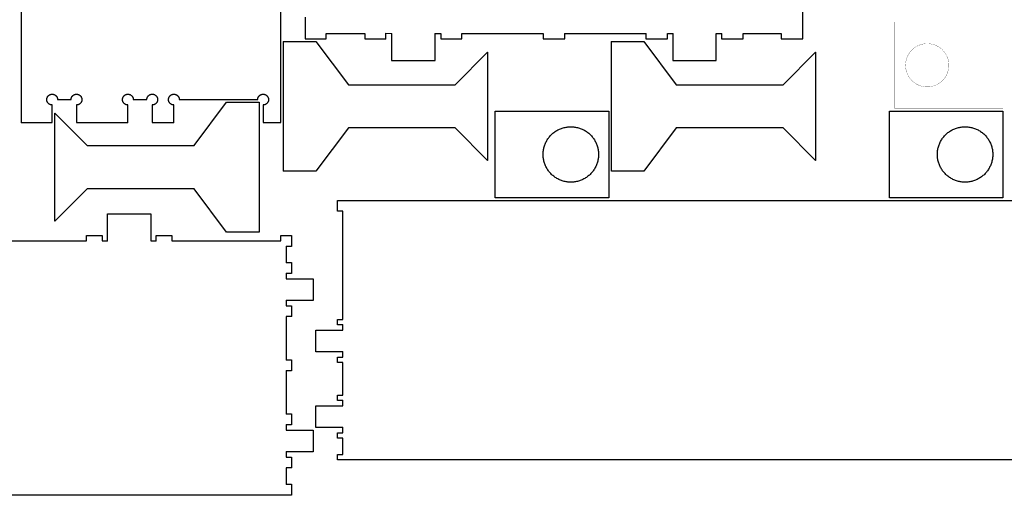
# Model space of a CAD drawing. Extents: x 0 to 6880, y 0 to 3267.
# Tile 19 of 37: x 3463 to 5101, y 54 to 846. Entities that reach past the tile are written whole.
import ezdxf

# ---------------------------------------------------------------- set-up
doc = ezdxf.new("R2010")
doc.units = 0
doc.layers.get('0').update_dxf_attribs({"linetype": 'CONTINUOUS'})

msp = doc.modelspace()

# ---------------------------------------------------------------- linework, layer by layer
at = {"color": 0, "const_width": 1}
for points in [[(3465.5, 2580.39), (3465.5, 674.639), (3517.25, 674.639), (3517.25, 703.889), (3516.76, 703.906), (3516.28, 703.947), (3515.79, 704.014), (3515.33, 704.106), (3514.86, 704.221), (3514.42, 704.36), (3513.97, 704.522), (3513.56, 704.706), (3513.14, 704.91), (3512.72, 705.135), (3512.33, 705.379), (3511.96, 705.643), (3511.6, 705.925), (3511.25, 706.225), (3510.92, 706.543), (3510.6, 706.876), (3510.31, 707.226), (3510.03, 707.59), (3509.76, 707.969), (3509.51, 708.361), (3509.29, 708.767), (3509.1, 709.185), (3508.92, 709.614), (3508.75, 710.054), (3508.63, 710.506), (3508.5, 710.965), (3508.42, 711.435), (3508.35, 711.912), (3508.32, 712.397), (3508.31, 712.889), (3508.32, 713.381), (3508.35, 713.865), (3508.42, 714.343), (3508.5, 714.813), (3508.63, 715.272), (3508.75, 715.724), (3508.92, 716.164), (3509.1, 716.593), (3509.29, 717.011), (3509.51, 717.417), (3509.76, 717.808), (3510.03, 718.188), (3510.31, 718.551), (3510.6, 718.901), (3510.92, 719.235), (3511.25, 719.553), (3511.6, 719.853), (3511.96, 720.135), (3512.33, 720.399), (3512.72, 720.643), (3513.14, 720.868), (3513.56, 721.072), (3513.97, 721.256), (3514.42, 721.417), (3514.86, 721.556), (3515.33, 721.672), (3515.79, 721.764), (3516.28, 721.831), (3516.76, 721.872), (3517.25, 721.889), (3517.49, 721.886), (3517.72, 721.876), (3517.96, 721.861), (3518.19, 721.839), (3518.43, 721.811), (3518.67, 721.776), (3518.9, 721.736), (3519.13, 721.69), (3519.36, 721.639), (3519.58, 721.581), (3519.81, 721.517), (3520.04, 721.447), (3520.25, 721.372), (3520.47, 721.29), (3520.69, 721.204), (3520.9, 721.111), (3521.13, 721.014), (3521.33, 720.91), (3521.54, 720.801), (3521.75, 720.686), (3521.94, 720.567), (3522.14, 720.442), (3522.35, 720.311), (3522.53, 720.175), (3522.72, 720.035), (3522.9, 719.887), (3523.08, 719.738), (3523.26, 719.581), (3523.44, 719.419), (3523.61, 719.253), (3523.78, 719.082), (3523.94, 718.907), (3524.1, 718.729), (3524.25, 718.547), (3524.39, 718.361), (3524.54, 718.172), (3524.67, 717.979), (3524.81, 717.783), (3524.93, 717.585), (3525.04, 717.383), (3525.17, 717.179), (3525.28, 716.971), (3525.38, 716.761), (3525.47, 716.549), (3525.57, 716.333), (3525.65, 716.115), (3525.74, 715.896), (3525.81, 715.674), (3525.88, 715.45), (3525.94, 715.225), (3526, 714.997), (3526.06, 714.768), (3526.1, 714.537), (3526.14, 714.306), (3526.17, 714.072), (3526.19, 713.838), (3526.22, 713.601), (3526.24, 713.365), (3526.25, 713.128), (3526.25, 712.889), (3548.75, 712.889), (3548.75, 713.126), (3548.76, 713.365), (3548.78, 713.601), (3548.81, 713.838), (3548.83, 714.072), (3548.86, 714.306), (3548.9, 714.537), (3548.94, 714.768), (3549, 714.997), (3549.06, 715.225), (3549.13, 715.45), (3549.19, 715.674), (3549.26, 715.896), (3549.35, 716.115), (3549.43, 716.333), (3549.53, 716.549), (3549.63, 716.761), (3549.74, 716.971), (3549.83, 717.178), (3549.96, 717.383), (3550.07, 717.585), (3550.19, 717.783), (3550.33, 717.979), (3550.46, 718.172), (3550.61, 718.361), (3550.75, 718.547), (3550.9, 718.729), (3551.06, 718.907), (3551.22, 719.082), (3551.39, 719.253), (3551.56, 719.419), (3551.74, 719.581), (3551.92, 719.736), (3552.1, 719.887), (3552.28, 720.033), (3552.47, 720.175), (3552.67, 720.311), (3552.86, 720.442), (3553.06, 720.567), (3553.25, 720.686), (3553.46, 720.8), (3553.67, 720.91), (3553.88, 721.014), (3554.1, 721.111), (3554.31, 721.204), (3554.53, 721.29), (3554.75, 721.372), (3554.97, 721.447), (3555.19, 721.517), (3555.42, 721.581), (3555.64, 721.639), (3555.88, 721.69), (3556.1, 721.736), (3556.33, 721.776), (3556.57, 721.811), (3556.81, 721.839), (3557.04, 721.861), (3557.28, 721.876), (3557.51, 721.886), (3557.75, 721.889), (3558.25, 721.874), (3558.72, 721.832), (3559.21, 721.765), (3559.68, 721.675), (3560.14, 721.56), (3560.58, 721.421), (3561.03, 721.26), (3561.46, 721.076), (3561.88, 720.872), (3562.28, 720.647), (3562.67, 720.403), (3563.04, 720.139), (3563.42, 719.857), (3563.76, 719.557), (3564.1, 719.24), (3564.4, 718.906), (3564.71, 718.557), (3564.99, 718.192), (3565.25, 717.813), (3565.49, 717.421), (3565.72, 717.014), (3565.92, 716.596), (3566.1, 716.167), (3566.26, 715.726), (3566.39, 715.275), (3566.51, 714.814), (3566.6, 714.344), (3566.67, 713.867), (3566.71, 713.381), (3566.71, 712.889), (3566.71, 712.396), (3566.67, 711.91), (3566.6, 711.432), (3566.51, 710.963), (3566.39, 710.501), (3566.26, 710.051), (3566.1, 709.61), (3565.92, 709.181), (3565.71, 708.762), (3565.49, 708.357), (3565.25, 707.964), (3564.99, 707.585), (3564.71, 707.221), (3564.4, 706.871), (3564.1, 706.537), (3563.76, 706.219), (3563.42, 705.919), (3563.04, 705.637), (3562.67, 705.374), (3562.28, 705.129), (3561.88, 704.904), (3561.46, 704.7), (3561.03, 704.518), (3560.58, 704.357), (3560.14, 704.218), (3559.68, 704.103), (3559.21, 704.011), (3558.72, 703.944), (3558.24, 703.904), (3557.75, 703.889), (3557.75, 674.639), (3643.25, 674.639), (3643.25, 703.889), (3642.76, 703.906), (3642.28, 703.947), (3641.79, 704.014), (3641.33, 704.106), (3640.88, 704.221), (3640.42, 704.36), (3639.97, 704.522), (3639.56, 704.706), (3639.14, 704.91), (3638.74, 705.135), (3638.33, 705.379), (3637.96, 705.643), (3637.6, 705.925), (3637.25, 706.225), (3636.92, 706.543), (3636.6, 706.876), (3636.31, 707.226), (3636.03, 707.59), (3635.76, 707.969), (3635.53, 708.361), (3635.29, 708.767), (3635.1, 709.185), (3634.92, 709.614), (3634.75, 710.054), (3634.63, 710.506), (3634.5, 710.965), (3634.42, 711.435), (3634.35, 711.912), (3634.32, 712.397), (3634.31, 712.889), (3634.32, 713.381), (3634.35, 713.865), (3634.42, 714.343), (3634.5, 714.813), (3634.63, 715.272), (3634.75, 715.724), (3634.92, 716.164), (3635.1, 716.593), (3635.29, 717.011), (3635.53, 717.417), (3635.76, 717.808), (3636.03, 718.188), (3636.31, 718.551), (3636.6, 718.901), (3636.92, 719.235), (3637.25, 719.553), (3637.6, 719.853), (3637.96, 720.135), (3638.33, 720.399), (3638.74, 720.643), (3639.14, 720.868), (3639.56, 721.072), (3639.97, 721.256), (3640.42, 721.417), (3640.88, 721.556), (3641.33, 721.672), (3641.79, 721.764), (3642.28, 721.831), (3642.76, 721.872), (3643.25, 721.889), (3643.75, 721.875), (3644.24, 721.836), (3644.71, 721.771), (3645.18, 721.681), (3645.64, 721.567), (3646.1, 721.429), (3646.54, 721.269), (3646.97, 721.088), (3647.39, 720.885), (3647.79, 720.66), (3648.18, 720.415), (3648.57, 720.153), (3648.93, 719.869), (3649.28, 719.569), (3649.61, 719.253), (3649.93, 718.918), (3650.24, 718.569), (3650.51, 718.204), (3650.78, 717.825), (3651.03, 717.431), (3651.25, 717.025), (3651.44, 716.606), (3651.63, 716.175), (3651.79, 715.733), (3651.93, 715.282), (3652.04, 714.819), (3652.14, 714.349), (3652.19, 713.869), (3652.24, 713.382), (3652.25, 712.889), (3674.75, 712.889), (3674.76, 713.382), (3674.81, 713.869), (3674.88, 714.349), (3674.96, 714.819), (3675.07, 715.281), (3675.21, 715.733), (3675.38, 716.175), (3675.56, 716.606), (3675.75, 717.025), (3675.99, 717.431), (3676.22, 717.825), (3676.49, 718.204), (3676.76, 718.569), (3677.07, 718.918), (3677.39, 719.253), (3677.72, 719.569), (3678.07, 719.869), (3678.43, 720.153), (3678.82, 720.415), (3679.21, 720.66), (3679.61, 720.883), (3680.03, 721.088), (3680.46, 721.269), (3680.9, 721.429), (3681.36, 721.567), (3681.82, 721.681), (3682.29, 721.771), (3682.76, 721.836), (3683.25, 721.875), (3683.75, 721.889), (3684.24, 721.874), (3684.72, 721.832), (3685.21, 721.765), (3685.68, 721.675), (3686.14, 721.56), (3686.58, 721.421), (3687.03, 721.26), (3687.46, 721.076), (3687.88, 720.872), (3688.28, 720.649), (3688.67, 720.404), (3689.04, 720.14), (3689.42, 719.857), (3689.76, 719.557), (3690.1, 719.24), (3690.4, 718.907), (3690.71, 718.557), (3690.99, 718.193), (3691.25, 717.814), (3691.49, 717.421), (3691.71, 717.015), (3691.92, 716.597), (3692.1, 716.167), (3692.26, 715.726), (3692.39, 715.275), (3692.51, 714.814), (3692.6, 714.344), (3692.67, 713.867), (3692.69, 713.382), (3692.71, 712.889), (3692.69, 712.396), (3692.67, 711.911), (3692.6, 711.433), (3692.51, 710.964), (3692.39, 710.503), (3692.26, 710.051), (3692.1, 709.611), (3691.92, 709.181), (3691.71, 708.762), (3691.49, 708.357), (3691.25, 707.964), (3690.99, 707.585), (3690.71, 707.221), (3690.4, 706.871), (3690.1, 706.537), (3689.76, 706.221), (3689.42, 705.921), (3689.04, 705.637), (3688.67, 705.374), (3688.28, 705.129), (3687.88, 704.904), (3687.46, 704.7), (3687.03, 704.518), (3686.58, 704.357), (3686.14, 704.218), (3685.68, 704.103), (3685.21, 704.011), (3684.72, 703.946), (3684.24, 703.904), (3683.75, 703.889), (3683.75, 674.639), (3719.75, 674.639), (3719.75, 703.889), (3719.26, 703.906), (3718.78, 703.947), (3718.29, 704.014), (3717.83, 704.106), (3717.38, 704.221), (3716.92, 704.36), (3716.47, 704.522), (3716.06, 704.706), (3715.64, 704.91), (3715.24, 705.135), (3714.83, 705.379), (3714.46, 705.643), (3714.1, 705.925), (3713.75, 706.225), (3713.42, 706.543), (3713.1, 706.876), (3712.81, 707.226), (3712.53, 707.59), (3712.26, 707.969), (3712.01, 708.361), (3711.79, 708.767), (3711.6, 709.185), (3711.42, 709.614), (3711.25, 710.054), (3711.13, 710.506), (3711, 710.965), (3710.92, 711.435), (3710.85, 711.912), (3710.82, 712.397), (3710.81, 712.889), (3710.82, 713.381), (3710.85, 713.865), (3710.92, 714.343), (3711, 714.813), (3711.13, 715.272), (3711.25, 715.724), (3711.42, 716.164), (3711.6, 716.593), (3711.79, 717.011), (3712.01, 717.417), (3712.26, 717.808), (3712.53, 718.188), (3712.81, 718.551), (3713.1, 718.901), (3713.42, 719.235), (3713.75, 719.553), (3714.1, 719.853), (3714.46, 720.135), (3714.83, 720.399), (3715.24, 720.643), (3715.64, 720.868), (3716.06, 721.072), (3716.47, 721.256), (3716.92, 721.417), (3717.38, 721.556), (3717.83, 721.672), (3718.29, 721.764), (3718.78, 721.831), (3719.26, 721.872), (3719.75, 721.889), (3719.99, 721.886), (3720.22, 721.876), (3720.46, 721.861), (3720.69, 721.839), (3720.93, 721.811), (3721.17, 721.776), (3721.4, 721.736), (3721.63, 721.69), (3721.86, 721.639), (3722.08, 721.581), (3722.31, 721.517), (3722.54, 721.447), (3722.76, 721.372), (3722.97, 721.29), (3723.19, 721.204), (3723.4, 721.111), (3723.63, 721.014), (3723.83, 720.91), (3724.04, 720.801), (3724.25, 720.686), (3724.44, 720.567), (3724.64, 720.442), (3724.85, 720.311), (3725.03, 720.175), (3725.22, 720.035), (3725.4, 719.887), (3725.6, 719.736), (3725.76, 719.581), (3725.94, 719.419), (3726.11, 719.253), (3726.28, 719.082), (3726.44, 718.907), (3726.6, 718.729), (3726.75, 718.547), (3726.89, 718.361), (3727.04, 718.172), (3727.17, 717.979), (3727.31, 717.783), (3727.43, 717.585), (3727.54, 717.383), (3727.67, 717.178), (3727.78, 716.971), (3727.88, 716.761), (3727.97, 716.549), (3728.07, 716.333), (3728.15, 716.115), (3728.24, 715.896), (3728.31, 715.674), (3728.38, 715.45), (3728.44, 715.225), (3728.5, 714.997), (3728.56, 714.768), (3728.6, 714.537), (3728.64, 714.306), (3728.67, 714.072), (3728.69, 713.838), (3728.72, 713.601), (3728.74, 713.365), (3728.75, 713.128), (3728.75, 712.889), (3859.25, 712.889), (3859.25, 713.126), (3859.26, 713.365), (3859.28, 713.601), (3859.31, 713.838), (3859.33, 714.072), (3859.36, 714.306), (3859.4, 714.537), (3859.44, 714.768), (3859.5, 714.997), (3859.56, 715.225), (3859.63, 715.45), (3859.69, 715.674), (3859.76, 715.896), (3859.85, 716.115), (3859.93, 716.333), (3860.03, 716.549), (3860.13, 716.761), (3860.24, 716.971), (3860.33, 717.178), (3860.46, 717.383), (3860.57, 717.585), (3860.69, 717.783), (3860.83, 717.979), (3860.96, 718.172), (3861.11, 718.361), (3861.25, 718.547), (3861.4, 718.729), (3861.56, 718.907), (3861.72, 719.082), (3861.89, 719.253), (3862.06, 719.419), (3862.24, 719.581), (3862.42, 719.736), (3862.6, 719.887), (3862.78, 720.033), (3862.97, 720.175), (3863.17, 720.311), (3863.36, 720.442), (3863.56, 720.567), (3863.75, 720.686), (3863.96, 720.8), (3864.17, 720.91), (3864.38, 721.014), (3864.6, 721.111), (3864.81, 721.204), (3865.03, 721.29), (3865.25, 721.372), (3865.47, 721.447), (3865.69, 721.517), (3865.92, 721.581), (3866.14, 721.639), (3866.38, 721.69), (3866.6, 721.736), (3866.83, 721.776), (3867.07, 721.811), (3867.31, 721.839), (3867.54, 721.861), (3867.78, 721.876), (3868.01, 721.886), (3868.25, 721.889), (3868.74, 721.874), (3869.22, 721.832), (3869.71, 721.765), (3870.18, 721.675), (3870.64, 721.56), (3871.08, 721.421), (3871.53, 721.26), (3871.96, 721.076), (3872.38, 720.872), (3872.78, 720.649), (3873.17, 720.403), (3873.54, 720.14), (3873.92, 719.857), (3874.26, 719.557), (3874.6, 719.24), (3874.9, 718.907), (3875.21, 718.557), (3875.49, 718.192), (3875.75, 717.814), (3875.99, 717.421), (3876.21, 717.015), (3876.42, 716.597), (3876.6, 716.167), (3876.76, 715.726), (3876.89, 715.275), (3877.01, 714.814), (3877.1, 714.344), (3877.17, 713.867), (3877.21, 713.381), (3877.21, 712.889), (3877.21, 712.396), (3877.17, 711.911), (3877.1, 711.433), (3877.01, 710.963), (3876.89, 710.503), (3876.76, 710.051), (3876.6, 709.611), (3876.42, 709.181), (3876.21, 708.762), (3875.99, 708.357), (3875.75, 707.964), (3875.49, 707.585), (3875.21, 707.221), (3874.9, 706.871), (3874.6, 706.537), (3874.26, 706.219), (3873.92, 705.919), (3873.54, 705.637), (3873.17, 705.374), (3872.78, 705.129), (3872.38, 704.904), (3871.96, 704.7), (3871.53, 704.518), (3871.08, 704.357), (3870.64, 704.218), (3870.18, 704.103), (3869.71, 704.011), (3869.22, 703.946), (3868.74, 703.904), (3868.25, 703.889), (3868.25, 674.639), (3897.5, 674.639), (3897.5, 1248.39)], [(3938, 850.139), (3938, 814.139), (3973.17, 814.274), (3973.17, 823.139), (4037.29, 823.139), (4037.29, 814.139), (4072.44, 813.739), (4072.44, 823.321), (4082.03, 823.139), (4082.03, 778.139), (4154.29, 778.139), (4154.29, 823.139), (4163.88, 823.139), (4163.88, 814.139), (4199.04, 814.139), (4199.04, 823.139), (4334, 823.139), (4334, 814.139), (4370, 814.139), (4370, 823.139), (4505, 823.139), (4505, 814.139), (4541, 814.139), (4541, 823.139), (4550, 823.139), (4550, 778.139), (4622, 778.139), (4622, 823.139), (4622, 823.139), (4631, 823.139), (4631, 814.139), (4667, 814.139), (4667, 823.139), (4730, 823.139), (4730, 814.139), (4766, 814.139), (4766, 1966.14)], [(5144, 113.003), (3992, 113.003), (3992, 113.003), (3992, 122.003), (4001, 122.003), (4001, 149.003), (3992, 149.003), (3992, 158.003), (4001, 158.003), (4001, 167.003), (3956, 167.003), (3956, 203.003), (4001, 203.003), (4001, 212.003), (3992, 212.003), (3992, 221.003), (4001, 221.003), (4001, 275.003), (3992, 275.003), (3992, 284.003), (4001, 284.003), (4001, 293.003), (3956, 293.003), (3956, 329.003), (4001, 329.003), (4001, 338.003), (3992, 338.003), (3992, 347.003), (4001, 347.003), (4001, 527.003), (3992, 527.003), (3992, 545.003), (5144, 545.003)], [(3330.5, 477.503), (3574.22, 477.503), (3574.22, 486.503), (3600.5, 486.503), (3600.5, 477.503), (3609.5, 477.503), (3609.5, 522.503), (3681.5, 522.503), (3681.5, 477.503), (3690.5, 477.503), (3690.5, 486.503), (3716.47, 486.503), (3716.47, 477.503), (3897.5, 477.503), (3897.5, 486.503), (3915.5, 486.503), (3915.5, 468.503), (3906.5, 468.503), (3906.5, 441.503), (3915.5, 441.503), (3915.5, 423.503), (3906.5, 423.503), (3906.5, 414.503), (3951.5, 414.503), (3951.5, 378.503), (3906.5, 378.503), (3906.5, 369.503), (3915.5, 369.503), (3915.5, 351.503), (3906.5, 351.503), (3906.5, 279.503), (3915.5, 279.503), (3915.5, 261.503), (3906.5, 261.503), (3906.5, 189.503), (3915.5, 189.503), (3915.5, 171.503), (3906.5, 171.503), (3906.5, 162.503), (3951.5, 162.503), (3951.5, 126.503), (3906.5, 126.503), (3906.5, 117.503), (3915.5, 117.503), (3915.5, 99.5032), (3906.5, 99.5032), (3906.5, 72.5032), (3915.5, 72.5032), (3915.5, 54.5032), (3915.5, 54.5032), (2727.5, 54.5032)]]:
    msp.add_lwpolyline(points, dxfattribs=at)
at = {"color": 0}
for points in [[(3465.5, 2580.39), (3465.5, 674.639), (3517.25, 674.639), (3517.25, 703.889), (3516.76, 703.906), (3516.28, 703.947), (3515.79, 704.014), (3515.33, 704.106), (3514.86, 704.221), (3514.42, 704.36), (3513.97, 704.522), (3513.56, 704.706), (3513.14, 704.91), (3512.72, 705.135), (3512.33, 705.379), (3511.96, 705.643), (3511.6, 705.925), (3511.25, 706.225), (3510.92, 706.543), (3510.6, 706.876), (3510.31, 707.226), (3510.03, 707.59), (3509.76, 707.969), (3509.51, 708.361), (3509.29, 708.767), (3509.1, 709.185), (3508.92, 709.614), (3508.75, 710.054), (3508.63, 710.506), (3508.5, 710.965), (3508.42, 711.435), (3508.35, 711.912), (3508.32, 712.397), (3508.31, 712.889), (3508.32, 713.381), (3508.35, 713.865), (3508.42, 714.343), (3508.5, 714.813), (3508.63, 715.272), (3508.75, 715.724), (3508.92, 716.164), (3509.1, 716.593), (3509.29, 717.011), (3509.51, 717.417), (3509.76, 717.808), (3510.03, 718.188), (3510.31, 718.551), (3510.6, 718.901), (3510.92, 719.235), (3511.25, 719.553), (3511.6, 719.853), (3511.96, 720.135), (3512.33, 720.399), (3512.72, 720.643), (3513.14, 720.868), (3513.56, 721.072), (3513.97, 721.256), (3514.42, 721.417), (3514.86, 721.556), (3515.33, 721.672), (3515.79, 721.764), (3516.28, 721.831), (3516.76, 721.872), (3517.25, 721.889), (3517.49, 721.886), (3517.72, 721.876), (3517.96, 721.861), (3518.19, 721.839), (3518.43, 721.811), (3518.67, 721.776), (3518.9, 721.736), (3519.13, 721.69), (3519.36, 721.639), (3519.58, 721.581), (3519.81, 721.517), (3520.04, 721.447), (3520.25, 721.372), (3520.47, 721.29), (3520.69, 721.204), (3520.9, 721.111), (3521.13, 721.014), (3521.33, 720.91), (3521.54, 720.801), (3521.75, 720.686), (3521.94, 720.567), (3522.14, 720.442), (3522.35, 720.311), (3522.53, 720.175), (3522.72, 720.035), (3522.9, 719.887), (3523.08, 719.738), (3523.26, 719.581), (3523.44, 719.419), (3523.61, 719.253), (3523.78, 719.082), (3523.94, 718.907), (3524.1, 718.729), (3524.25, 718.547), (3524.39, 718.361), (3524.54, 718.172), (3524.67, 717.979), (3524.81, 717.783), (3524.93, 717.585), (3525.04, 717.383), (3525.17, 717.179), (3525.28, 716.971), (3525.38, 716.761), (3525.47, 716.549), (3525.57, 716.333), (3525.65, 716.115), (3525.74, 715.896), (3525.81, 715.674), (3525.88, 715.45), (3525.94, 715.225), (3526, 714.997), (3526.06, 714.768), (3526.1, 714.537), (3526.14, 714.306), (3526.17, 714.072), (3526.19, 713.838), (3526.22, 713.601), (3526.24, 713.365), (3526.25, 713.128), (3526.25, 712.889), (3548.75, 712.889), (3548.75, 713.126), (3548.76, 713.365), (3548.78, 713.601), (3548.81, 713.838), (3548.83, 714.072), (3548.86, 714.306), (3548.9, 714.537), (3548.94, 714.768), (3549, 714.997), (3549.06, 715.225), (3549.13, 715.45), (3549.19, 715.674), (3549.26, 715.896), (3549.35, 716.115), (3549.43, 716.333), (3549.53, 716.549), (3549.63, 716.761), (3549.74, 716.971), (3549.83, 717.178), (3549.96, 717.383), (3550.07, 717.585), (3550.19, 717.783), (3550.33, 717.979), (3550.46, 718.172), (3550.61, 718.361), (3550.75, 718.547), (3550.9, 718.729), (3551.06, 718.907), (3551.22, 719.082), (3551.39, 719.253), (3551.56, 719.419), (3551.74, 719.581), (3551.92, 719.736), (3552.1, 719.887), (3552.28, 720.033), (3552.47, 720.175), (3552.67, 720.311), (3552.86, 720.442), (3553.06, 720.567), (3553.25, 720.686), (3553.46, 720.8), (3553.67, 720.91), (3553.88, 721.014), (3554.1, 721.111), (3554.31, 721.204), (3554.53, 721.29), (3554.75, 721.372), (3554.97, 721.447), (3555.19, 721.517), (3555.42, 721.581), (3555.64, 721.639), (3555.88, 721.69), (3556.1, 721.736), (3556.33, 721.776), (3556.57, 721.811), (3556.81, 721.839), (3557.04, 721.861), (3557.28, 721.876), (3557.51, 721.886), (3557.75, 721.889), (3558.25, 721.874), (3558.72, 721.832), (3559.21, 721.765), (3559.68, 721.675), (3560.14, 721.56), (3560.58, 721.421), (3561.03, 721.26), (3561.46, 721.076), (3561.88, 720.872), (3562.28, 720.647), (3562.67, 720.403), (3563.04, 720.139), (3563.42, 719.857), (3563.76, 719.557), (3564.1, 719.24), (3564.4, 718.906), (3564.71, 718.557), (3564.99, 718.192), (3565.25, 717.813), (3565.49, 717.421), (3565.72, 717.014), (3565.92, 716.596), (3566.1, 716.167), (3566.26, 715.726), (3566.39, 715.275), (3566.51, 714.814), (3566.6, 714.344), (3566.67, 713.867), (3566.71, 713.381), (3566.71, 712.889), (3566.71, 712.396), (3566.67, 711.91), (3566.6, 711.432), (3566.51, 710.963), (3566.39, 710.501), (3566.26, 710.051), (3566.1, 709.61), (3565.92, 709.181), (3565.71, 708.762), (3565.49, 708.357), (3565.25, 707.964), (3564.99, 707.585), (3564.71, 707.221), (3564.4, 706.871), (3564.1, 706.537), (3563.76, 706.219), (3563.42, 705.919), (3563.04, 705.637), (3562.67, 705.374), (3562.28, 705.129), (3561.88, 704.904), (3561.46, 704.7), (3561.03, 704.518), (3560.58, 704.357), (3560.14, 704.218), (3559.68, 704.103), (3559.21, 704.011), (3558.72, 703.944), (3558.24, 703.904), (3557.75, 703.889), (3557.75, 674.639), (3643.25, 674.639), (3643.25, 703.889), (3642.76, 703.906), (3642.28, 703.947), (3641.79, 704.014), (3641.33, 704.106), (3640.88, 704.221), (3640.42, 704.36), (3639.97, 704.522), (3639.56, 704.706), (3639.14, 704.91), (3638.74, 705.135), (3638.33, 705.379), (3637.96, 705.643), (3637.6, 705.925), (3637.25, 706.225), (3636.92, 706.543), (3636.6, 706.876), (3636.31, 707.226), (3636.03, 707.59), (3635.76, 707.969), (3635.53, 708.361), (3635.29, 708.767), (3635.1, 709.185), (3634.92, 709.614), (3634.75, 710.054), (3634.63, 710.506), (3634.5, 710.965), (3634.42, 711.435), (3634.35, 711.912), (3634.32, 712.397), (3634.31, 712.889), (3634.32, 713.381), (3634.35, 713.865), (3634.42, 714.343), (3634.5, 714.813), (3634.63, 715.272), (3634.75, 715.724), (3634.92, 716.164), (3635.1, 716.593), (3635.29, 717.011), (3635.53, 717.417), (3635.76, 717.808), (3636.03, 718.188), (3636.31, 718.551), (3636.6, 718.901), (3636.92, 719.235), (3637.25, 719.553), (3637.6, 719.853), (3637.96, 720.135), (3638.33, 720.399), (3638.74, 720.643), (3639.14, 720.868), (3639.56, 721.072), (3639.97, 721.256), (3640.42, 721.417), (3640.88, 721.556), (3641.33, 721.672), (3641.79, 721.764), (3642.28, 721.831), (3642.76, 721.872), (3643.25, 721.889), (3643.75, 721.875), (3644.24, 721.836), (3644.71, 721.771), (3645.18, 721.681), (3645.64, 721.567), (3646.1, 721.429), (3646.54, 721.269), (3646.97, 721.088), (3647.39, 720.885), (3647.79, 720.66), (3648.18, 720.415), (3648.57, 720.153), (3648.93, 719.869), (3649.28, 719.569), (3649.61, 719.253), (3649.93, 718.918), (3650.24, 718.569), (3650.51, 718.204), (3650.78, 717.825), (3651.03, 717.431), (3651.25, 717.025), (3651.44, 716.606), (3651.63, 716.175), (3651.79, 715.733), (3651.93, 715.282), (3652.04, 714.819), (3652.14, 714.349), (3652.19, 713.869), (3652.24, 713.382), (3652.25, 712.889), (3674.75, 712.889), (3674.76, 713.382), (3674.81, 713.869), (3674.88, 714.349), (3674.96, 714.819), (3675.07, 715.281), (3675.21, 715.733), (3675.38, 716.175), (3675.56, 716.606), (3675.75, 717.025), (3675.99, 717.431), (3676.22, 717.825), (3676.49, 718.204), (3676.76, 718.569), (3677.07, 718.918), (3677.39, 719.253), (3677.72, 719.569), (3678.07, 719.869), (3678.43, 720.153), (3678.82, 720.415), (3679.21, 720.66), (3679.61, 720.883), (3680.03, 721.088), (3680.46, 721.269), (3680.9, 721.429), (3681.36, 721.567), (3681.82, 721.681), (3682.29, 721.771), (3682.76, 721.836), (3683.25, 721.875), (3683.75, 721.889), (3684.24, 721.874), (3684.72, 721.832), (3685.21, 721.765), (3685.68, 721.675), (3686.14, 721.56), (3686.58, 721.421), (3687.03, 721.26), (3687.46, 721.076), (3687.88, 720.872), (3688.28, 720.649), (3688.67, 720.404), (3689.04, 720.14), (3689.42, 719.857), (3689.76, 719.557), (3690.1, 719.24), (3690.4, 718.907), (3690.71, 718.557), (3690.99, 718.193), (3691.25, 717.814), (3691.49, 717.421), (3691.71, 717.015), (3691.92, 716.597), (3692.1, 716.167), (3692.26, 715.726), (3692.39, 715.275), (3692.51, 714.814), (3692.6, 714.344), (3692.67, 713.867), (3692.69, 713.382), (3692.71, 712.889), (3692.69, 712.396), (3692.67, 711.911), (3692.6, 711.433), (3692.51, 710.964), (3692.39, 710.503), (3692.26, 710.051), (3692.1, 709.611), (3691.92, 709.181), (3691.71, 708.762), (3691.49, 708.357), (3691.25, 707.964), (3690.99, 707.585), (3690.71, 707.221), (3690.4, 706.871), (3690.1, 706.537), (3689.76, 706.221), (3689.42, 705.921), (3689.04, 705.637), (3688.67, 705.374), (3688.28, 705.129), (3687.88, 704.904), (3687.46, 704.7), (3687.03, 704.518), (3686.58, 704.357), (3686.14, 704.218), (3685.68, 704.103), (3685.21, 704.011), (3684.72, 703.946), (3684.24, 703.904), (3683.75, 703.889), (3683.75, 674.639), (3719.75, 674.639), (3719.75, 703.889), (3719.26, 703.906), (3718.78, 703.947), (3718.29, 704.014), (3717.83, 704.106), (3717.38, 704.221), (3716.92, 704.36), (3716.47, 704.522), (3716.06, 704.706), (3715.64, 704.91), (3715.24, 705.135), (3714.83, 705.379), (3714.46, 705.643), (3714.1, 705.925), (3713.75, 706.225), (3713.42, 706.543), (3713.1, 706.876), (3712.81, 707.226), (3712.53, 707.59), (3712.26, 707.969), (3712.01, 708.361), (3711.79, 708.767), (3711.6, 709.185), (3711.42, 709.614), (3711.25, 710.054), (3711.13, 710.506), (3711, 710.965), (3710.92, 711.435), (3710.85, 711.912), (3710.82, 712.397), (3710.81, 712.889), (3710.82, 713.381), (3710.85, 713.865), (3710.92, 714.343), (3711, 714.813), (3711.13, 715.272), (3711.25, 715.724), (3711.42, 716.164), (3711.6, 716.593), (3711.79, 717.011), (3712.01, 717.417), (3712.26, 717.808), (3712.53, 718.188), (3712.81, 718.551), (3713.1, 718.901), (3713.42, 719.235), (3713.75, 719.553), (3714.1, 719.853), (3714.46, 720.135), (3714.83, 720.399), (3715.24, 720.643), (3715.64, 720.868), (3716.06, 721.072), (3716.47, 721.256), (3716.92, 721.417), (3717.38, 721.556), (3717.83, 721.672), (3718.29, 721.764), (3718.78, 721.831), (3719.26, 721.872), (3719.75, 721.889), (3719.99, 721.886), (3720.22, 721.876), (3720.46, 721.861), (3720.69, 721.839), (3720.93, 721.811), (3721.17, 721.776), (3721.4, 721.736), (3721.63, 721.69), (3721.86, 721.639), (3722.08, 721.581), (3722.31, 721.517), (3722.54, 721.447), (3722.76, 721.372), (3722.97, 721.29), (3723.19, 721.204), (3723.4, 721.111), (3723.63, 721.014), (3723.83, 720.91), (3724.04, 720.801), (3724.25, 720.686), (3724.44, 720.567), (3724.64, 720.442), (3724.85, 720.311), (3725.03, 720.175), (3725.22, 720.035), (3725.4, 719.887), (3725.6, 719.736), (3725.76, 719.581), (3725.94, 719.419), (3726.11, 719.253), (3726.28, 719.082), (3726.44, 718.907), (3726.6, 718.729), (3726.75, 718.547), (3726.89, 718.361), (3727.04, 718.172), (3727.17, 717.979), (3727.31, 717.783), (3727.43, 717.585), (3727.54, 717.383), (3727.67, 717.178), (3727.78, 716.971), (3727.88, 716.761), (3727.97, 716.549), (3728.07, 716.333), (3728.15, 716.115), (3728.24, 715.896), (3728.31, 715.674), (3728.38, 715.45), (3728.44, 715.225), (3728.5, 714.997), (3728.56, 714.768), (3728.6, 714.537), (3728.64, 714.306), (3728.67, 714.072), (3728.69, 713.838), (3728.72, 713.601), (3728.74, 713.365), (3728.75, 713.128), (3728.75, 712.889), (3859.25, 712.889), (3859.25, 713.126), (3859.26, 713.365), (3859.28, 713.601), (3859.31, 713.838), (3859.33, 714.072), (3859.36, 714.306), (3859.4, 714.537), (3859.44, 714.768), (3859.5, 714.997), (3859.56, 715.225), (3859.63, 715.45), (3859.69, 715.674), (3859.76, 715.896), (3859.85, 716.115), (3859.93, 716.333), (3860.03, 716.549), (3860.13, 716.761), (3860.24, 716.971), (3860.33, 717.178), (3860.46, 717.383), (3860.57, 717.585), (3860.69, 717.783), (3860.83, 717.979), (3860.96, 718.172), (3861.11, 718.361), (3861.25, 718.547), (3861.4, 718.729), (3861.56, 718.907), (3861.72, 719.082), (3861.89, 719.253), (3862.06, 719.419), (3862.24, 719.581), (3862.42, 719.736), (3862.6, 719.887), (3862.78, 720.033), (3862.97, 720.175), (3863.17, 720.311), (3863.36, 720.442), (3863.56, 720.567), (3863.75, 720.686), (3863.96, 720.8), (3864.17, 720.91), (3864.38, 721.014), (3864.6, 721.111), (3864.81, 721.204), (3865.03, 721.29), (3865.25, 721.372), (3865.47, 721.447), (3865.69, 721.517), (3865.92, 721.581), (3866.14, 721.639), (3866.38, 721.69), (3866.6, 721.736), (3866.83, 721.776), (3867.07, 721.811), (3867.31, 721.839), (3867.54, 721.861), (3867.78, 721.876), (3868.01, 721.886), (3868.25, 721.889), (3868.74, 721.874), (3869.22, 721.832), (3869.71, 721.765), (3870.18, 721.675), (3870.64, 721.56), (3871.08, 721.421), (3871.53, 721.26), (3871.96, 721.076), (3872.38, 720.872), (3872.78, 720.649), (3873.17, 720.403), (3873.54, 720.14), (3873.92, 719.857), (3874.26, 719.557), (3874.6, 719.24), (3874.9, 718.907), (3875.21, 718.557), (3875.49, 718.192), (3875.75, 717.814), (3875.99, 717.421), (3876.21, 717.015), (3876.42, 716.597), (3876.6, 716.167), (3876.76, 715.726), (3876.89, 715.275), (3877.01, 714.814), (3877.1, 714.344), (3877.17, 713.867), (3877.21, 713.381), (3877.21, 712.889), (3877.21, 712.396), (3877.17, 711.911), (3877.1, 711.433), (3877.01, 710.963), (3876.89, 710.503), (3876.76, 710.051), (3876.6, 709.611), (3876.42, 709.181), (3876.21, 708.762), (3875.99, 708.357), (3875.75, 707.964), (3875.49, 707.585), (3875.21, 707.221), (3874.9, 706.871), (3874.6, 706.537), (3874.26, 706.219), (3873.92, 705.919), (3873.54, 705.637), (3873.17, 705.374), (3872.78, 705.129), (3872.38, 704.904), (3871.96, 704.7), (3871.53, 704.518), (3871.08, 704.357), (3870.64, 704.218), (3870.18, 704.103), (3869.71, 704.011), (3869.22, 703.946), (3868.74, 703.904), (3868.25, 703.889), (3868.25, 674.639), (3897.5, 674.639), (3897.5, 1248.39)], [(3938, 850.139), (3938, 814.139), (3973.17, 814.274), (3973.17, 823.139), (4037.29, 823.139), (4037.29, 814.139), (4072.44, 813.739), (4072.44, 823.321), (4082.03, 823.139), (4082.03, 778.139), (4154.29, 778.139), (4154.29, 823.139), (4163.88, 823.139), (4163.88, 814.139), (4199.04, 814.139), (4199.04, 823.139), (4334, 823.139), (4334, 814.139), (4370, 814.139), (4370, 823.139), (4505, 823.139), (4505, 814.139), (4541, 814.139), (4541, 823.139), (4550, 823.139), (4550, 778.139), (4622, 778.139), (4622, 823.139), (4622, 823.139), (4631, 823.139), (4631, 814.139), (4667, 814.139), (4667, 823.139), (4730, 823.139), (4730, 814.139), (4766, 814.139), (4766, 1966.14)], [(5144, 113.003), (3992, 113.003), (3992, 113.003), (3992, 122.003), (4001, 122.003), (4001, 149.003), (3992, 149.003), (3992, 158.003), (4001, 158.003), (4001, 167.003), (3956, 167.003), (3956, 203.003), (4001, 203.003), (4001, 212.003), (3992, 212.003), (3992, 221.003), (4001, 221.003), (4001, 275.003), (3992, 275.003), (3992, 284.003), (4001, 284.003), (4001, 293.003), (3956, 293.003), (3956, 329.003), (4001, 329.003), (4001, 338.003), (3992, 338.003), (3992, 347.003), (4001, 347.003), (4001, 527.003), (3992, 527.003), (3992, 545.003), (5144, 545.003)], [(3330.5, 477.503), (3574.22, 477.503), (3574.22, 486.503), (3600.5, 486.503), (3600.5, 477.503), (3609.5, 477.503), (3609.5, 522.503), (3681.5, 522.503), (3681.5, 477.503), (3690.5, 477.503), (3690.5, 486.503), (3716.47, 486.503), (3716.47, 477.503), (3897.5, 477.503), (3897.5, 486.503), (3915.5, 486.503), (3915.5, 468.503), (3906.5, 468.503), (3906.5, 441.503), (3915.5, 441.503), (3915.5, 423.503), (3906.5, 423.503), (3906.5, 414.503), (3951.5, 414.503), (3951.5, 378.503), (3906.5, 378.503), (3906.5, 369.503), (3915.5, 369.503), (3915.5, 351.503), (3906.5, 351.503), (3906.5, 279.503), (3915.5, 279.503), (3915.5, 261.503), (3906.5, 261.503), (3906.5, 189.503), (3915.5, 189.503), (3915.5, 171.503), (3906.5, 171.503), (3906.5, 162.503), (3951.5, 162.503), (3951.5, 126.503), (3906.5, 126.503), (3906.5, 117.503), (3915.5, 117.503), (3915.5, 99.5032), (3906.5, 99.5032), (3906.5, 72.5032), (3915.5, 72.5032), (3915.5, 54.5032), (3915.5, 54.5032), (2727.5, 54.5032)]]:
    msp.add_lwpolyline(points, dxfattribs=at)
for points, const_width in [([(5099, 698.003), (5099, 842.003), (4919, 842.003), (4919, 698.003), (5099, 698.003)], 0.35), ([(4241.67, 791.631), (4241.67, 611.631), (4187.67, 665.631), (4010, 665.631), (3956, 593.631), (3902, 593.631), (3902, 809.631), (3956, 809.631), (4010, 737.631), (4187.67, 737.631), (4241.67, 791.631)], 1), ([(4787.29, 791.639), (4787.29, 611.639), (4733.29, 665.639), (4555.63, 665.639), (4501.63, 593.639), (4447.63, 593.639), (4447.63, 809.639), (4501.63, 809.639), (4555.63, 737.639), (4733.29, 737.639), (4787.29, 791.639)], 1), ([(4973, 806.003), (4973.22, 806.003), (4973.89, 805.992), (4974.79, 805.958), (4975.67, 805.904), (4976.56, 805.826), (4977.44, 805.729), (4978.32, 805.608), (4979.19, 805.468), (4980.06, 805.306), (4980.92, 805.122), (4981.78, 804.918), (4982.63, 804.693), (4983.47, 804.447), (4984.31, 804.181), (4985.14, 803.896), (4985.96, 803.589), (4986.78, 803.262), (4987.58, 802.917), (4988.39, 802.551), (4989.17, 802.167), (4989.96, 801.762), (4990.72, 801.339), (4991.49, 800.896), (4992.24, 800.435), (4992.97, 799.956), (4993.71, 799.456), (4994.42, 798.939), (4995.13, 798.404), (4995.82, 797.85), (4996.5, 797.279), (4997.17, 796.69), (4997.82, 796.083), (4998.29, 795.617), (4998.46, 795.458), (4998.61, 795.301), (4999.08, 794.819), (4999.68, 794.165), (5000.28, 793.499), (5000.85, 792.818), (5001.4, 792.126), (5001.93, 791.421), (5002.46, 790.704), (5002.96, 789.976), (5003.43, 789.236), (5003.89, 788.486), (5004.33, 787.726), (5004.76, 786.956), (5005.17, 786.175), (5005.56, 785.386), (5005.92, 784.588), (5006.26, 783.779), (5006.58, 782.965), (5006.89, 782.142), (5007.18, 781.311), (5007.44, 780.474), (5007.69, 779.629), (5007.92, 778.778), (5008.13, 777.922), (5008.31, 777.06), (5008.46, 776.192), (5008.61, 775.319), (5008.72, 774.443), (5008.82, 773.561), (5008.9, 772.676), (5008.96, 771.789), (5008.99, 770.897), (5009, 770.226), (5009, 770.003), (5009, 769.779), (5008.99, 769.11), (5008.96, 768.218), (5008.9, 767.331), (5008.82, 766.444), (5008.72, 765.564), (5008.61, 764.688), (5008.46, 763.815), (5008.31, 762.947), (5008.13, 762.085), (5007.92, 761.228), (5007.69, 760.378), (5007.44, 759.533), (5007.18, 758.696), (5006.89, 757.865), (5006.58, 757.042), (5006.26, 756.226), (5005.92, 755.419), (5005.56, 754.621), (5005.17, 753.832), (5004.76, 753.051), (5004.33, 752.281), (5003.89, 751.519), (5003.43, 750.769), (5002.96, 750.031), (5002.46, 749.303), (5001.93, 748.585), (5001.4, 747.881), (5000.85, 747.188), (5000.28, 746.508), (4999.68, 745.84), (4999.08, 745.188), (4998.61, 744.706), (4998.46, 744.547), (4998.29, 744.389), (4997.82, 743.924), (4997.17, 743.317), (4996.5, 742.728), (4995.82, 742.156), (4995.13, 741.603), (4994.42, 741.067), (4993.71, 740.55), (4992.97, 740.051), (4992.24, 739.572), (4991.49, 739.11), (4990.72, 738.668), (4989.96, 738.244), (4989.17, 737.84), (4988.39, 737.456), (4987.58, 737.089), (4986.78, 736.743), (4985.96, 736.418), (4985.14, 736.111), (4984.31, 735.825), (4983.47, 735.56), (4982.63, 735.314), (4981.78, 735.089), (4980.92, 734.885), (4980.06, 734.701), (4979.19, 734.539), (4978.32, 734.397), (4977.44, 734.278), (4976.56, 734.179), (4975.67, 734.103), (4974.79, 734.047), (4973.89, 734.014), (4973.22, 734.003), (4973, 734.003), (4972.78, 734.003), (4972.11, 734.014), (4971.21, 734.047), (4970.33, 734.103), (4969.44, 734.179), (4968.56, 734.278), (4967.68, 734.397), (4966.81, 734.539), (4965.94, 734.701), (4965.08, 734.885), (4964.22, 735.089), (4963.38, 735.314), (4962.53, 735.56), (4961.69, 735.825), (4960.86, 736.111), (4960.04, 736.418), (4959.22, 736.743), (4958.42, 737.089), (4957.63, 737.456), (4956.83, 737.84), (4956.04, 738.244), (4955.28, 738.668), (4954.51, 739.11), (4953.76, 739.572), (4953.03, 740.051), (4952.31, 740.55), (4951.58, 741.067), (4950.88, 741.603), (4950.18, 742.156), (4949.5, 742.728), (4948.83, 743.317), (4948.18, 743.924), (4947.71, 744.389), (4947.54, 744.547), (4947.39, 744.706), (4946.92, 745.188), (4946.32, 745.84), (4945.72, 746.508), (4945.15, 747.188), (4944.6, 747.881), (4944.07, 748.585), (4943.54, 749.303), (4943.06, 750.031), (4942.57, 750.769), (4942.11, 751.519), (4941.67, 752.281), (4941.24, 753.051), (4940.83, 753.832), (4940.46, 754.621), (4940.08, 755.419), (4939.74, 756.226), (4939.42, 757.042), (4939.11, 757.865), (4938.82, 758.696), (4938.56, 759.533), (4938.31, 760.378), (4938.08, 761.228), (4937.88, 762.085), (4937.69, 762.947), (4937.54, 763.815), (4937.39, 764.688), (4937.28, 765.564), (4937.18, 766.444), (4937.1, 767.331), (4937.04, 768.218), (4937.01, 769.11), (4937, 769.779), (4937, 770.003), (4937, 770.226), (4937.01, 770.897), (4937.04, 771.789), (4937.1, 772.676), (4937.18, 773.561), (4937.28, 774.443), (4937.39, 775.319), (4937.54, 776.192), (4937.69, 777.06), (4937.88, 777.922), (4938.08, 778.778), (4938.31, 779.629), (4938.56, 780.474), (4938.82, 781.311), (4939.11, 782.142), (4939.42, 782.965), (4939.74, 783.779), (4940.08, 784.588), (4940.46, 785.386), (4940.83, 786.175), (4941.24, 786.956), (4941.67, 787.726), (4942.11, 788.486), (4942.57, 789.236), (4943.06, 789.976), (4943.54, 790.704), (4944.07, 791.421), (4944.6, 792.126), (4945.15, 792.818), (4945.72, 793.499), (4946.32, 794.165), (4946.92, 794.819), (4947.39, 795.301), (4947.54, 795.458), (4947.71, 795.617), (4948.18, 796.083), (4948.83, 796.69), (4949.5, 797.279), (4950.18, 797.85), (4950.88, 798.404), (4951.58, 798.939), (4952.31, 799.456), (4953.03, 799.956), (4953.76, 800.435), (4954.51, 800.896), (4955.28, 801.339), (4956.04, 801.762), (4956.83, 802.167), (4957.63, 802.551), (4958.42, 802.917), (4959.22, 803.262), (4960.04, 803.589), (4960.86, 803.896), (4961.69, 804.181), (4962.53, 804.447), (4963.38, 804.693), (4964.22, 804.918), (4965.08, 805.122), (4965.94, 805.306), (4966.81, 805.468), (4967.68, 805.608), (4968.56, 805.729), (4969.44, 805.826), (4970.33, 805.904), (4971.21, 805.958), (4972.11, 805.992), (4972.78, 806.003), (4973, 806.003)], 0.35), ([(3521.75, 510.389), (3521.75, 690.389), (3575.75, 636.389), (3753.42, 636.389), (3807.42, 708.389), (3861.42, 708.389), (3861.42, 492.389), (3807.42, 492.389), (3753.42, 564.389), (3575.75, 564.389), (3521.75, 510.389)], 1), ([(4254.13, 693.503), (4254.13, 549.503), (4443.13, 549.503), (4443.13, 693.503), (4254.13, 693.503)], 1), ([(4910, 693.503), (4910, 549.503), (5099, 549.503), (5099, 693.503), (4910, 693.503)], 1)]:
    msp.add_lwpolyline(points, close=True, dxfattribs=dict(at, const_width=const_width))
for points in [[(4241.67, 791.631), (4241.67, 611.631), (4187.67, 665.631), (4010, 665.631), (3956, 593.631), (3902, 593.631), (3902, 809.631), (3956, 809.631), (4010, 737.631), (4187.67, 737.631), (4241.67, 791.631)], [(4787.29, 791.639), (4787.29, 611.639), (4733.29, 665.639), (4555.63, 665.639), (4501.63, 593.639), (4447.63, 593.639), (4447.63, 809.639), (4501.63, 809.639), (4555.63, 737.639), (4733.29, 737.639), (4787.29, 791.639)], [(3521.75, 510.389), (3521.75, 690.389), (3575.75, 636.389), (3753.42, 636.389), (3807.42, 708.389), (3861.42, 708.389), (3861.42, 492.389), (3807.42, 492.389), (3753.42, 564.389), (3575.75, 564.389), (3521.75, 510.389)], [(4254.13, 693.503), (4443.13, 693.503), (4443.13, 549.503), (4254.13, 549.503), (4254.13, 693.503)], [(4910, 693.503), (5099, 693.503), (5099, 549.503), (4910, 549.503), (4910, 693.503)], [(4357.07, 661.449), (4358.5, 662.244), (4359.96, 662.986), (4361.43, 663.674), (4362.93, 664.306), (4364.44, 664.882), (4365.97, 665.403), (4367.51, 665.871), (4369.06, 666.282), (4370.63, 666.639), (4372.19, 666.942), (4373.76, 667.189), (4375.35, 667.381), (4376.94, 667.518), (4378.53, 667.601), (4380.13, 667.628), (4381.72, 667.601), (4383.31, 667.518), (4384.9, 667.381), (4386.49, 667.189), (4388.06, 666.942), (4389.63, 666.639), (4391.19, 666.282), (4392.74, 665.871), (4394.28, 665.403), (4395.81, 664.882), (4397.32, 664.306), (4398.82, 663.674), (4400.29, 662.986), (4401.75, 662.244), (4403.19, 661.449), (4404.6, 660.601), (4405.97, 659.71), (4407.31, 658.772), (4408.6, 657.793), (4409.85, 656.774), (4411.07, 655.713), (4412.24, 654.613), (4413.38, 653.475), (4414.46, 652.301), (4415.51, 651.092), (4416.51, 649.85), (4417.47, 648.574), (4418.39, 647.268), (4419.25, 645.931), (4420.07, 644.565), (4420.85, 643.172), (4421.57, 641.754), (4422.24, 640.31), (4422.86, 638.842), (4423.44, 637.353), (4423.97, 635.842), (4424.44, 634.311), (4424.86, 632.761), (4425.22, 631.194), (4425.53, 629.611), (4425.79, 628.014), (4425.99, 626.404), (4426.14, 624.781), (4426.22, 623.147), (4426.25, 621.503), (4426.22, 619.86), (4426.14, 618.226), (4425.99, 616.603), (4425.79, 614.992), (4425.53, 613.394), (4425.22, 611.813), (4424.86, 610.246), (4424.44, 608.696), (4423.97, 607.165), (4423.44, 605.654), (4422.86, 604.164), (4422.24, 602.696), (4421.57, 601.253), (4420.85, 599.833), (4420.07, 598.44), (4419.25, 597.075), (4418.39, 595.739), (4417.47, 594.432), (4416.51, 593.157), (4415.51, 591.914), (4414.46, 590.706), (4413.38, 589.532), (4412.24, 588.394), (4411.07, 587.294), (4409.85, 586.233), (4408.6, 585.213), (4407.31, 584.233), (4405.97, 583.297), (4404.6, 582.404), (4403.19, 581.558), (4401.75, 580.761), (4400.29, 580.019), (4398.82, 579.333), (4397.32, 578.701), (4395.81, 578.125), (4394.28, 577.603), (4392.74, 577.136), (4391.19, 576.724), (4389.63, 576.367), (4388.06, 576.065), (4386.49, 575.818), (4384.9, 575.625), (4383.31, 575.488), (4381.72, 575.406), (4380.13, 575.378), (4378.53, 575.406), (4376.94, 575.488), (4375.35, 575.625), (4373.76, 575.818), (4372.19, 576.065), (4370.63, 576.367), (4369.06, 576.724), (4367.51, 577.136), (4365.97, 577.603), (4364.44, 578.125), (4362.93, 578.701), (4361.43, 579.333), (4359.96, 580.019), (4358.5, 580.761), (4357.07, 581.558), (4355.65, 582.404), (4354.28, 583.297), (4352.94, 584.233), (4351.65, 585.213), (4350.4, 586.233), (4349.18, 587.294), (4348.01, 588.394), (4346.88, 589.532), (4345.79, 590.706), (4344.74, 591.914), (4343.74, 593.157), (4342.78, 594.432), (4341.86, 595.739), (4341, 597.075), (4340.18, 598.44), (4339.4, 599.833), (4338.68, 601.253), (4338.01, 602.696), (4337.39, 604.164), (4336.81, 605.654), (4336.28, 607.165), (4335.82, 608.696), (4335.39, 610.246), (4335.03, 611.813), (4334.72, 613.394), (4334.46, 614.992), (4334.26, 616.603), (4334.11, 618.226), (4334.03, 619.86), (4334, 621.503), (4334.03, 623.147), (4334.11, 624.781), (4334.26, 626.404), (4334.46, 628.014), (4334.72, 629.611), (4335.03, 631.194), (4335.39, 632.761), (4335.82, 634.311), (4336.28, 635.842), (4336.81, 637.353), (4337.39, 638.842), (4338.01, 640.31), (4338.68, 641.754), (4339.4, 643.172), (4340.18, 644.565), (4341, 645.931), (4341.86, 647.268), (4342.78, 648.574), (4343.74, 649.85), (4344.74, 651.092), (4345.79, 652.301), (4346.88, 653.475), (4348.01, 654.613), (4349.18, 655.713), (4350.4, 656.774), (4351.65, 657.793), (4352.94, 658.772), (4354.28, 659.71), (4355.65, 660.601), (4357.07, 661.449)], [(5012.94, 661.449), (5014.38, 662.244), (5015.83, 662.986), (5017.31, 663.674), (5018.81, 664.306), (5020.32, 664.882), (5021.85, 665.403), (5023.39, 665.871), (5024.93, 666.282), (5026.5, 666.639), (5028.07, 666.942), (5029.64, 667.189), (5031.22, 667.381), (5032.82, 667.518), (5034.4, 667.601), (5036, 667.628), (5037.6, 667.601), (5039.18, 667.518), (5040.78, 667.381), (5042.36, 667.189), (5043.93, 666.942), (5045.5, 666.639), (5047.07, 666.282), (5048.61, 665.871), (5050.15, 665.403), (5051.68, 664.882), (5053.19, 664.306), (5054.69, 663.674), (5056.17, 662.986), (5057.63, 662.244), (5059.07, 661.449), (5060.47, 660.601), (5061.85, 659.71), (5063.18, 658.772), (5064.47, 657.793), (5065.72, 656.774), (5066.94, 655.713), (5068.11, 654.613), (5069.25, 653.475), (5070.33, 652.301), (5071.39, 651.092), (5072.39, 649.85), (5073.35, 648.574), (5074.26, 647.268), (5075.13, 645.931), (5075.94, 644.565), (5076.72, 643.172), (5077.44, 641.754), (5078.11, 640.31), (5078.74, 638.842), (5079.32, 637.353), (5079.85, 635.842), (5080.32, 634.311), (5080.74, 632.761), (5081.1, 631.194), (5081.4, 629.611), (5081.67, 628.014), (5081.86, 626.404), (5082.01, 624.781), (5082.1, 623.147), (5082.13, 621.503), (5082.1, 619.86), (5082.01, 618.226), (5081.86, 616.603), (5081.67, 614.992), (5081.4, 613.394), (5081.1, 611.813), (5080.74, 610.246), (5080.32, 608.696), (5079.85, 607.165), (5079.32, 605.654), (5078.74, 604.164), (5078.11, 602.696), (5077.44, 601.253), (5076.72, 599.833), (5075.94, 598.44), (5075.13, 597.075), (5074.26, 595.739), (5073.35, 594.432), (5072.39, 593.157), (5071.39, 591.914), (5070.33, 590.706), (5069.25, 589.532), (5068.11, 588.394), (5066.94, 587.294), (5065.72, 586.233), (5064.47, 585.213), (5063.18, 584.233), (5061.85, 583.297), (5060.47, 582.404), (5059.07, 581.558), (5057.63, 580.761), (5056.17, 580.019), (5054.69, 579.333), (5053.19, 578.701), (5051.68, 578.125), (5050.15, 577.603), (5048.61, 577.136), (5047.07, 576.724), (5045.5, 576.367), (5043.93, 576.065), (5042.36, 575.818), (5040.78, 575.625), (5039.18, 575.488), (5037.6, 575.406), (5036, 575.378), (5034.4, 575.406), (5032.82, 575.488), (5031.22, 575.625), (5029.64, 575.818), (5028.07, 576.065), (5026.5, 576.367), (5024.93, 576.724), (5023.39, 577.136), (5021.85, 577.603), (5020.32, 578.125), (5018.81, 578.701), (5017.31, 579.333), (5015.83, 580.019), (5014.38, 580.761), (5012.94, 581.558), (5011.53, 582.404), (5010.15, 583.297), (5008.82, 584.233), (5007.53, 585.213), (5006.28, 586.233), (5005.06, 587.294), (5003.89, 588.394), (5002.75, 589.532), (5001.67, 590.706), (5000.61, 591.914), (4999.61, 593.157), (4998.65, 594.432), (4997.74, 595.739), (4996.88, 597.075), (4996.06, 598.44), (4995.28, 599.833), (4994.56, 601.253), (4993.89, 602.696), (4993.26, 604.164), (4992.68, 605.654), (4992.15, 607.165), (4991.69, 608.696), (4991.26, 610.246), (4990.9, 611.813), (4990.6, 613.394), (4990.33, 614.992), (4990.14, 616.603), (4989.99, 618.226), (4989.9, 619.86), (4989.88, 621.503), (4989.9, 623.147), (4989.99, 624.781), (4990.14, 626.404), (4990.33, 628.014), (4990.6, 629.611), (4990.9, 631.194), (4991.26, 632.761), (4991.69, 634.311), (4992.15, 635.842), (4992.68, 637.353), (4993.26, 638.842), (4993.89, 640.31), (4994.56, 641.754), (4995.28, 643.172), (4996.06, 644.565), (4996.88, 645.931), (4997.74, 647.268), (4998.65, 648.574), (4999.61, 649.85), (5000.61, 651.092), (5001.67, 652.301), (5002.75, 653.475), (5003.89, 654.613), (5005.06, 655.713), (5006.28, 656.774), (5007.53, 657.793), (5008.82, 658.772), (5010.15, 659.71), (5011.53, 660.601), (5012.94, 661.449)]]:
    msp.add_lwpolyline(points, close=True, dxfattribs=at)

doc.saveas('drawing.dxf')
